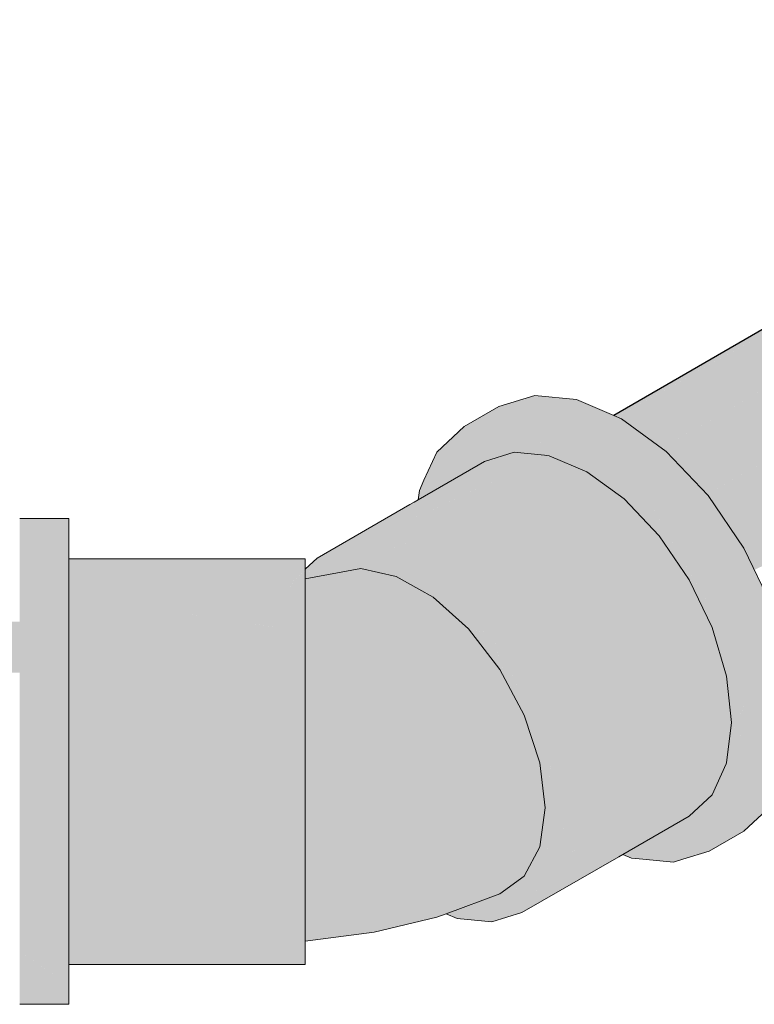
# Model space of a CAD drawing. Header units: millimetres. Extents: x 2 to 902, y -447 to 199.
# Tile 212 of 256: x 36.584 to 36.833, y 95.09 to 95.424. Entities that reach past the tile are written whole.
import ezdxf

# ---------------------------------------------------------------- set-up
doc = ezdxf.new("R2010")
doc.units = ezdxf.units.MM
doc.header["$MEASUREMENT"] = 0
doc.layers.add('AF-Condutos', color=4, linetype='Continuous', lineweight=25)
doc.layers.add('AF-Conexões', color=9, linetype='Continuous', lineweight=18)

msp = doc.modelspace()

# ---------------------------------------------------------------- hatches: boundary and pattern name
at = {"layer": 'AF-Condutos', "linetype": 'Continuous'}
for points in [[(36.97151, 95.39335), (36.78998, 95.28798), (36.78958, 95.28775), (36.78975, 95.28763), (36.7902, 95.28789), (36.97159, 95.39261), (36.78975, 95.28763), (36.79253, 95.2856), (36.80128, 95.27922), (36.80201, 95.27868), (36.97285, 95.38082), (36.80201, 95.27868), (36.97321, 95.37752), (36.80231, 95.27885), (36.80201, 95.27868), (36.80349, 95.2776), (36.80552, 95.27546), (36.80606, 95.27573), (36.97503, 95.36048), (36.80552, 95.27546), (36.81627, 95.26411), (36.8174, 95.26291), (36.97569, 95.3543), (36.81746, 95.26294), (36.81769, 95.26261), (36.82039, 95.25865), (36.82111, 95.259), (36.97772, 95.33531), (36.82267, 95.25976), (36.82039, 95.25865), (36.82988, 95.24477), (36.8304, 95.24401), (36.83028, 95.24393), (36.83127, 95.24188), (36.83169, 95.24212), (36.97861, 95.32695), (37.07624, 95.38331), (37.06168, 95.40394), (37.04407, 95.41843), (37.02644, 95.42428), (37.01188, 95.42047), (36.97113, 95.39694), (36.78562, 95.28984), (36.78575, 95.28978), (36.78679, 95.28934)], [(36.78714, 95.28953), (36.78679, 95.28934), (36.78825, 95.28872), (36.78857, 95.28858), (36.7885, 95.28853), (36.78942, 95.28787), (36.78977, 95.28807), (36.78942, 95.28786), (36.78958, 95.28775), (36.78998, 95.28798), (36.97151, 95.39335)], [(36.83346, 95.23732), (37.08524, 95.36011), (37.07624, 95.38331), (36.83127, 95.24188)], [(36.78857, 95.28858), (36.78825, 95.28872), (36.7885, 95.28854)], [(36.8174, 95.26291), (36.81769, 95.26261), (36.81746, 95.26294)], [(36.60042, 95.23115), (36.60041, 95.22075), (36.63535, 95.23125)], [(36.60042, 95.23121), (36.60042, 95.23115), (36.60042, 95.23125)], [(36.19238, 95.21719), (36.58378, 95.20236), (36.58377, 95.21971)], [(36.58378, 95.20236), (36.60045, 95.20173), (36.60043, 95.21982)], [(36.60043, 95.21993), (36.60043, 95.21998), (36.60042, 95.21982)], [(36.60043, 95.21993), (36.60043, 95.21982), (36.60043, 95.21998)], [(36.58377, 95.15321), (36.60043, 95.1524), (36.60041, 95.17589)], [(36.58377, 95.15069), (36.60043, 95.15069), (36.60043, 95.1524)], [(36.60041, 95.15069), (36.60043, 95.13062), (36.63535, 95.15069)], [(36.77168, 95.1414), (36.77817, 95.14519), (36.77677, 95.14579)], [(36.76171, 95.13559), (36.77168, 95.1414), (36.77047, 95.14152)], [(36.58377, 95.11643), (36.60043, 95.11597), (36.60045, 95.12916)], [(36.60042, 95.11072), (36.60042, 95.11072), (36.60042, 95.11101)]]:
    msp.add_hatch(color=151, dxfattribs=at).paths.add_polyline_path(points)
at = {"layer": 'AF-Conexões', "linetype": 'Continuous'}
for points in [[(36.74661, 95.29284), (36.73483, 95.28604), (36.72548, 95.27736), (36.77105, 95.28143), (36.76319, 95.27619), (36.77647, 95.28191), (36.77334, 95.28275), (36.77647, 95.28191), (36.79171, 95.2708), (36.83336, 95.19867), (36.82646, 95.17297), (36.83336, 95.17695), (36.82646, 95.17297), (36.8181, 95.1418), (36.82988, 95.1486), (36.82747, 95.15047), (36.83336, 95.16347), (36.83512, 95.17797), (36.83336, 95.16347), (36.82747, 95.15047), (36.82988, 95.1486), (36.83925, 95.15727), (36.84514, 95.17027), (36.83652, 95.17877), (36.83535, 95.17992), (36.83652, 95.17877), (36.84514, 95.17027), (36.8469, 95.18477), (36.84713, 95.18672), (36.84514, 95.20547), (36.82747, 95.21847), (36.8181, 95.23797), (36.8059, 95.25581), (36.8181, 95.23797), (36.82747, 95.21847), (36.84514, 95.20547), (36.83925, 95.22527), (36.82988, 95.24477), (36.81769, 95.26261), (36.80349, 95.2776), (36.78825, 95.28872), (36.77384, 95.28304), (36.74702, 95.2898), (36.77384, 95.28304), (36.78825, 95.28872), (36.78358, 95.28866), (36.76122, 95.28841), (36.78358, 95.28866), (36.78825, 95.28872), (36.78562, 95.28984), (36.773, 95.29521), (36.75881, 95.29661)], [(36.72308, 95.26841), (36.72149, 95.26251), (36.72383, 95.26386), (36.73091, 95.26795), (36.74168, 95.27417), (36.72949, 95.2704), (36.72443, 95.26883), (36.72949, 95.2704), (36.74168, 95.27417), (36.74557, 95.27537), (36.75097, 95.27704), (36.75186, 95.27732), (36.75212, 95.27729), (36.7572, 95.27891), (36.76278, 95.28069), (36.75713, 95.27894), (36.76278, 95.28069), (36.75686, 95.27906), (36.76278, 95.28069), (36.75471, 95.27997), (36.75089, 95.27741), (36.74403, 95.27552), (36.75089, 95.27741), (36.74783, 95.27772), (36.75089, 95.27741), (36.75471, 95.27997), (36.75119, 95.27966), (36.73916, 95.27858), (36.72548, 95.27736)], [(36.75799, 95.27858), (36.77105, 95.28143), (36.76278, 95.28069), (36.7572, 95.27891), (36.75212, 95.27729), (36.75319, 95.27718), (36.76215, 95.27629), (36.76319, 95.27619), (36.76267, 95.27659), (36.75837, 95.27841), (36.76267, 95.27659), (36.76319, 95.27619), (36.76335, 95.27629), (36.77105, 95.28143)], [(36.76319, 95.27619), (36.76374, 95.27613), (36.76394, 95.27605), (36.77159, 95.27279), (36.79171, 95.2708), (36.78767, 95.27375), (36.77647, 95.28191), (36.7634, 95.27628)], [(36.80914, 95.13903), (36.8181, 95.1418), (36.82219, 95.15704), (36.82461, 95.16607), (36.82312, 95.16469), (36.82461, 95.16607), (36.82314, 95.16488), (36.82461, 95.16607), (36.82646, 95.17297), (36.82927, 95.18344), (36.82399, 95.17178), (36.82566, 95.18552), (36.82399, 95.20118), (36.81906, 95.21773), (36.81125, 95.234), (36.75444, 95.2012), (36.76226, 95.18493), (36.75444, 95.2012), (36.81125, 95.234), (36.80107, 95.24891), (36.78919, 95.26143), (36.77647, 95.27071), (36.76374, 95.27613), (36.71789, 95.25051), (36.71778, 95.2496), (36.71758, 95.24792), (36.71778, 95.2496), (36.71789, 95.25051), (36.71742, 95.24939), (36.71118, 95.24579), (36.71083, 95.24502), (36.70693, 95.24333), (36.71075, 95.24484), (36.71753, 95.24751), (36.71762, 95.24754), (36.70693, 95.24333), (36.71083, 95.24502), (36.71118, 95.24579), (36.71141, 95.24629), (36.71118, 95.24579), (36.71742, 95.24939), (36.71789, 95.25051), (36.71733, 95.25019), (36.71177, 95.24708), (36.71733, 95.25019), (36.7179, 95.25052), (36.75457, 95.27191), (36.71848, 95.2553), (36.71792, 95.25076), (36.71848, 95.2553), (36.71731, 95.2504), (36.71848, 95.2553), (36.71686, 95.25456), (36.71184, 95.24724), (36.70534, 95.24349), (36.71184, 95.24724), (36.71384, 95.25165), (36.71184, 95.24724), (36.71686, 95.25456), (36.7147, 95.25356), (36.71686, 95.25456), (36.71848, 95.25533), (36.76215, 95.27629), (36.71852, 95.25563), (36.76215, 95.27629), (36.75186, 95.27732), (36.71856, 95.25594), (36.71683, 95.25483), (36.71856, 95.25594), (36.75186, 95.27732), (36.71884, 95.25825), (36.75186, 95.27732), (36.74168, 95.27417), (36.7192, 95.26119), (36.71905, 95.25995), (36.71902, 95.25969), (36.71661, 95.25696), (36.71485, 95.25389), (36.71661, 95.25696), (36.71902, 95.25969), (36.71905, 95.25995), (36.7192, 95.26119), (36.71721, 95.25911), (36.71701, 95.25867), (36.71646, 95.25832), (36.71698, 95.2586), (36.71654, 95.25761), (36.71611, 95.25667), (36.71654, 95.25761), (36.71698, 95.2586), (36.71646, 95.25832), (36.71701, 95.25867), (36.71721, 95.25911), (36.7192, 95.26119), (36.71778, 95.26037), (36.71633, 95.25953), (36.68487, 95.24137), (36.69505, 95.24452), (36.70329, 95.24231), (36.71862, 95.2382), (36.7186, 95.23837), (36.71862, 95.2382), (36.71173, 95.24005), (36.69505, 95.24452), (36.68487, 95.24137), (36.68487, 95.24126), (36.69022, 95.24003), (36.68487, 95.24126), (36.68487, 95.24137), (36.68482, 95.24127), (36.68076, 95.23435), (36.68493, 95.23512), (36.69974, 95.23784), (36.704, 95.23686), (36.7101, 95.23546), (36.71015, 95.23545), (36.71101, 95.23525), (36.71868, 95.23761), (36.71488, 95.23644), (36.71505, 95.23629), (36.71488, 95.23644), (36.71129, 95.23533), (36.71101, 95.23525), (36.71173, 95.23508), (36.71801, 95.23364), (36.71173, 95.23508), (36.69974, 95.23784), (36.68076, 95.23435), (36.68077, 95.23233), (36.68076, 95.22441), (36.68077, 95.21125), (36.68076, 95.19406), (36.68077, 95.17459), (36.68076, 95.15487), (36.68076, 95.13698), (36.68076, 95.12283), (36.71033, 95.14133), (36.7028, 95.13662), (36.69791, 95.13356), (36.68076, 95.12283), (36.71238, 95.12742), (36.68076, 95.12283), (36.68077, 95.11395), (36.71317, 95.12708), (36.71491, 95.12778), (36.71317, 95.12708), (36.68077, 95.11395), (36.71349, 95.12694), (36.68077, 95.11395), (36.68076, 95.11122), (36.70427, 95.11428), (36.72548, 95.11932), (36.72004, 95.12033), (36.71644, 95.12569), (36.71515, 95.12761), (36.71644, 95.12569), (36.72004, 95.12033), (36.7174, 95.12528), (36.72004, 95.12033), (36.72285, 95.12199), (36.71967, 95.12432), (36.7168, 95.1264), (36.71967, 95.12432), (36.72065, 95.1239), (36.71599, 95.12794), (36.72065, 95.1239), (36.71967, 95.12432), (36.72285, 95.12199), (36.7238, 95.12256), (36.72285, 95.12199), (36.72004, 95.12033), (36.72548, 95.11932), (36.72343, 95.12157), (36.72548, 95.11932), (36.72611, 95.11962), (36.72487, 95.1221), (36.7245, 95.12226), (36.72487, 95.1221), (36.73931, 95.13172), (36.72399, 95.14334), (36.71599, 95.15891), (36.72399, 95.14334), (36.73931, 95.13172), (36.72487, 95.1221), (36.72611, 95.11962), (36.7283, 95.12064), (36.75524, 95.13322), (36.76051, 95.14325), (36.74315, 95.14991), (36.73931, 95.16945), (36.72004, 95.17905), (36.70534, 95.19388), (36.72004, 95.17905), (36.73931, 95.16945), (36.74315, 95.14991), (36.76051, 95.14325), (36.76232, 95.15649), (36.76051, 95.17181), (36.75524, 95.18794), (36.74693, 95.20352), (36.72634, 95.2006), (36.74693, 95.20352), (36.73629, 95.21727), (36.72423, 95.22807), (36.70991, 95.21127), (36.72021, 95.22335), (36.72423, 95.22807), (36.71942, 95.23077), (36.71974, 95.23059), (36.71923, 95.23255), (36.71914, 95.23338), (36.71923, 95.23255), (36.71934, 95.23245), (36.71923, 95.23255), (36.71974, 95.23059), (36.71972, 95.23211), (36.71974, 95.23059), (36.72423, 95.22807), (36.7244, 95.22792), (36.72448, 95.22793), (36.73238, 95.22864), (36.729, 95.23111), (36.71967, 95.23792), (36.71971, 95.23325), (36.71967, 95.23792), (36.73238, 95.22864), (36.74426, 95.21611), (36.76718, 95.16838), (36.76718, 95.13899), (36.76885, 95.15272), (36.76844, 95.14933), (36.76752, 95.14181), (36.76718, 95.13899), (36.77141, 95.14143), (36.77803, 95.14525), (36.77144, 95.14143), (36.76718, 95.13899), (36.76875, 95.13965), (36.77168, 95.1414), (36.77808, 95.14523), (36.77168, 95.1414), (36.76875, 95.13965), (36.77177, 95.14139), (36.76875, 95.13965), (36.76718, 95.13899), (36.7643, 95.13976), (36.75937, 95.14108), (36.75922, 95.14078), (36.76394, 95.1395), (36.75922, 95.14078), (36.75524, 95.13322), (36.7534, 95.13189), (36.75494, 95.13266), (36.7534, 95.13189), (36.75433, 95.1315), (36.7545, 95.13142), (36.75627, 95.13067), (36.76226, 95.12813), (36.76484, 95.13383), (36.76703, 95.13866), (36.77267, 95.14131), (36.77827, 95.14515), (36.77267, 95.14131), (36.76703, 95.13866), (36.77295, 95.14128), (36.78001, 95.14441), (36.77295, 95.14128), (36.76703, 95.13866), (36.77312, 95.14126), (36.76703, 95.13866), (36.76226, 95.12813), (36.78328, 95.14026), (36.77649, 95.14093), (36.78328, 95.14026), (36.78024, 95.14431), (36.78328, 95.14026), (36.76226, 95.12813), (36.73238, 95.11891), (36.74426, 95.11773), (36.75444, 95.12087), (36.78517, 95.14008), (36.78603, 95.14185), (36.78517, 95.14008), (36.75444, 95.12087), (36.78733, 95.13986), (36.78548, 95.14005), (36.78733, 95.13986), (36.78743, 95.14125), (36.78733, 95.13986), (36.78876, 95.14069), (36.81125, 95.15367), (36.81906, 95.16092), (36.82384, 95.17145), (36.82395, 95.17152), (36.82373, 95.16966), (36.82339, 95.16692), (36.82373, 95.16966), (36.82395, 95.17152), (36.82384, 95.17145), (36.82217, 95.16778), (36.81952, 95.16194), (36.81948, 95.16131), (36.81952, 95.16194), (36.81906, 95.16092), (36.81527, 95.15255), (36.81906, 95.16092), (36.81424, 95.15645), (36.8059, 95.13803)], [(36.71959, 95.26436), (36.7192, 95.26119), (36.71932, 95.26125), (36.72149, 95.26251), (36.72308, 95.26841), (36.72548, 95.27736), (36.72116, 95.26782)], [(36.76374, 95.27613), (36.76215, 95.27629), (36.71686, 95.25456), (36.75457, 95.27191), (36.71733, 95.25019)], [(36.77159, 95.27279), (36.77647, 95.27071), (36.77938, 95.26859), (36.78117, 95.26729), (36.78919, 95.26143), (36.79316, 95.25725), (36.79301, 95.25865), (36.79275, 95.26108), (36.7909, 95.26379), (36.78726, 95.26347), (36.78084, 95.26886), (36.78726, 95.26347), (36.7909, 95.26379), (36.79275, 95.26108), (36.79245, 95.26392), (36.79014, 95.2649), (36.78715, 95.26928), (36.78305, 95.26792), (36.78715, 95.26928), (36.78672, 95.26991), (36.78197, 95.26906), (36.78038, 95.27074), (36.78197, 95.26906), (36.78672, 95.26991), (36.78613, 95.27077), (36.78672, 95.26991), (36.78715, 95.26928), (36.79014, 95.2649), (36.79245, 95.26392), (36.79171, 95.2708), (36.78571, 95.27139), (36.77914, 95.27205), (36.77394, 95.27256)], [(36.79275, 95.26108), (36.79316, 95.25725), (36.79647, 95.25376), (36.80107, 95.24891), (36.80621, 95.24138), (36.81125, 95.234), (36.81005, 95.2365), (36.80807, 95.24061), (36.8072, 95.24244), (36.80807, 95.24061), (36.81005, 95.2365), (36.81125, 95.234), (36.81156, 95.23336), (36.81238, 95.23165), (36.81671, 95.22563), (36.81651, 95.22629), (36.81671, 95.22563), (36.82178, 95.21859), (36.82219, 95.21802), (36.81556, 95.22949), (36.80947, 95.24004), (36.8028, 95.25159), (36.79171, 95.2708), (36.79558, 95.25694), (36.79171, 95.2708)], [(36.60042, 95.25475), (36.58377, 95.25475), (36.58377, 95.24995), (36.58377, 95.23982), (36.58377, 95.23125), (36.59344, 95.23125), (36.58377, 95.23125), (36.58377, 95.22506), (36.58377, 95.20666), (36.58377, 95.1859), (36.58377, 95.16418), (36.58377, 95.14297), (36.58377, 95.12373), (36.58377, 95.11072), (36.59735, 95.11072), (36.58377, 95.11072), (36.58377, 95.10777), (36.59026, 95.10326), (36.60042, 95.09618), (36.60042, 95.10326), (36.60042, 95.10777), (36.60042, 95.11072), (36.60042, 95.12373), (36.60042, 95.14297), (36.60042, 95.16418), (36.60043, 95.18591), (36.60043, 95.20667), (36.60042, 95.22506), (36.60042, 95.23125), (36.60042, 95.23982), (36.60043, 95.24995)], [(36.60043, 95.24109), (36.60043, 95.23708), (36.66095, 95.23071), (36.67212, 95.22953), (36.67529, 95.23334), (36.67212, 95.22953), (36.65581, 95.23125), (36.63536, 95.2334), (36.63535, 95.23125), (36.63535, 95.23041), (36.63535, 95.22906), (36.63535, 95.22862), (36.63535, 95.22906), (36.63535, 95.23041), (36.63535, 95.23125), (36.63536, 95.2334), (36.60043, 95.23708), (36.60042, 95.23125), (36.60042, 95.22862), (36.63535, 95.22326), (36.6611, 95.21931), (36.67113, 95.22862), (36.6611, 95.21931), (36.66977, 95.21798), (36.6729, 95.22489), (36.67458, 95.22862), (36.6729, 95.22489), (36.66977, 95.21798), (36.68076, 95.21629), (36.68076, 95.22862), (36.68077, 95.23435), (36.68077, 95.23708), (36.67838, 95.23391), (36.67486, 95.22924), (36.67681, 95.23362), (36.67646, 95.23356), (36.67681, 95.23362), (36.67706, 95.23412), (36.67681, 95.23362), (36.67685, 95.23366), (36.68075, 95.23708), (36.68025, 95.23708), (36.67839, 95.23708), (36.68077, 95.23708), (36.67845, 95.2372), (36.68028, 95.2371), (36.68077, 95.23708), (36.68077, 95.23756), (36.67865, 95.23766), (36.68077, 95.23756), (36.68077, 95.24109), (36.68021, 95.24109)], [(36.68487, 95.24137), (36.68077, 95.23756), (36.68077, 95.23553)], [(36.68487, 95.24137), (36.68077, 95.23553), (36.68077, 95.23437)], [(36.67685, 95.23366), (36.67486, 95.22924), (36.68077, 95.23708)], [(36.68077, 95.23498), (36.68077, 95.23436), (36.68077, 95.23553)], [(36.81671, 95.22563), (36.81238, 95.23165), (36.81692, 95.2222)], [(36.63535, 95.22326), (36.60042, 95.22862), (36.60043, 95.21628), (36.63534, 95.21629)], [(36.68076, 95.22335), (36.73112, 95.22396), (36.73661, 95.21687), (36.74426, 95.21611), (36.7428, 95.21765), (36.73238, 95.22864), (36.73079, 95.22439), (36.73238, 95.22864), (36.72782, 95.22823), (36.72448, 95.22793)], [(36.68076, 95.22597), (36.68076, 95.22591), (36.68076, 95.22602)], [(36.68076, 95.2224), (36.73661, 95.21687), (36.73112, 95.22396)], [(36.82502, 95.18026), (36.82599, 95.18241), (36.82815, 95.18718), (36.83086, 95.19316), (36.82825, 95.19859), (36.82763, 95.19989), (36.82685, 95.19156), (36.82763, 95.19989), (36.82825, 95.19859), (36.83086, 95.19316), (36.83336, 95.19867), (36.82833, 95.20738), (36.82746, 95.20025), (36.82653, 95.19264), (36.82746, 95.20025), (36.82833, 95.20738), (36.82699, 95.20122), (36.82833, 95.20738), (36.82219, 95.21802), (36.82191, 95.21179), (36.82312, 95.20928), (36.82375, 95.20796), (36.82312, 95.20928), (36.82572, 95.19537), (36.82312, 95.20928), (36.82191, 95.21179), (36.82219, 95.21802), (36.81671, 95.22563), (36.81692, 95.2222), (36.81906, 95.21773), (36.82177, 95.20862), (36.82399, 95.20118), (36.82497, 95.19195), (36.82566, 95.18552)], [(36.68076, 95.21629), (36.63535, 95.22326), (36.63534, 95.21629)], [(36.68076, 95.18117), (36.68077, 95.21125), (36.67215, 95.22325)], [(36.63535, 95.21629), (36.60043, 95.21628), (36.60042, 95.20093), (36.60042, 95.18359), (36.60042, 95.16544), (36.63535, 95.16544), (36.63535, 95.1757), (36.63535, 95.18359), (36.63535, 95.19339), (36.63535, 95.20093), (36.63535, 95.20961), (36.63535, 95.20093), (36.63535, 95.19339), (36.63535, 95.18359), (36.63535, 95.1757), (36.63535, 95.16544), (36.68076, 95.16544), (36.68076, 95.18359), (36.68076, 95.20093), (36.68076, 95.21629)], [(36.74688, 95.20361), (36.74867, 95.20127), (36.74667, 95.20798), (36.74426, 95.21611), (36.74262, 95.21161), (36.74426, 95.21611), (36.73999, 95.21653), (36.73676, 95.21685), (36.73693, 95.21645), (36.74693, 95.20352), (36.74935, 95.19899), (36.74867, 95.20127)], [(36.76718, 95.13899), (36.76718, 95.15145), (36.76718, 95.16554), (36.76718, 95.16838), (36.76659, 95.16664), (36.76438, 95.16001), (36.76659, 95.16664), (36.76718, 95.16838), (36.76654, 95.16674), (36.76718, 95.16838), (36.76467, 95.17362), (36.76431, 95.17092), (36.76454, 95.17048), (36.76431, 95.17092), (36.76416, 95.16067), (36.76431, 95.17092), (36.76331, 95.16327), (36.7643, 95.17094), (36.76467, 95.17362), (36.75888, 95.18567), (36.74978, 95.20461), (36.74426, 95.21611), (36.74935, 95.19899), (36.75291, 95.19231), (36.75524, 95.18794), (36.76037, 95.17225), (36.75952, 95.17991), (36.76037, 95.17225), (36.76051, 95.17181), (36.75957, 95.17981), (36.7603, 95.17844), (36.75957, 95.17981), (36.76327, 95.1634), (36.75957, 95.17981), (36.76051, 95.17181), (36.76232, 95.15649), (36.76237, 95.15609), (36.76255, 95.15455), (36.76237, 95.15609), (36.76232, 95.15649), (36.76221, 95.15569), (36.76071, 95.14472), (36.76406, 95.14175), (36.7643, 95.13976)], [(36.82927, 95.18344), (36.83336, 95.19867), (36.82502, 95.18026), (36.82452, 95.17614), (36.82399, 95.17178)], [(36.68076, 95.18117), (36.68077, 95.18111), (36.68076, 95.18712), (36.68076, 95.19406)], [(36.76111, 95.17693), (36.76719, 95.16551), (36.76054, 95.18593)], [(36.68079, 95.18101), (36.68487, 95.16104), (36.7611, 95.14437)], [(36.63535, 95.15773), (36.68078, 95.14772), (36.68076, 95.16544), (36.63535, 95.16544), (36.60042, 95.16544)], [(36.63535, 95.13165), (36.63535, 95.14074), (36.63535, 95.13165), (36.68078, 95.13165), (36.68078, 95.14772), (36.63536, 95.15773), (36.63535, 95.14772), (36.63536, 95.15773), (36.60042, 95.16544), (36.60043, 95.14772), (36.60043, 95.13165)], [(36.78876, 95.14069), (36.79171, 95.13943), (36.7955, 95.13906), (36.8059, 95.13803), (36.8136, 95.15503), (36.81424, 95.15645), (36.81125, 95.15367), (36.80464, 95.14986), (36.80329, 95.14908), (36.80487, 95.14775), (36.80329, 95.14908), (36.80047, 95.14745), (36.80005, 95.14721), (36.80189, 95.14499), (36.80005, 95.14721), (36.79951, 95.14689), (36.79892, 95.14655), (36.80129, 95.14443), (36.79892, 95.14655), (36.79822, 95.14615), (36.79475, 95.14415), (36.80052, 95.14372), (36.79475, 95.14415), (36.79344, 95.14339), (36.79408, 95.14256), (36.79344, 95.14339), (36.79105, 95.14201), (36.79541, 95.14084), (36.79697, 95.14043), (36.7969, 95.14035), (36.79697, 95.14043), (36.79094, 95.14195), (36.79087, 95.14191)], [(36.75937, 95.14108), (36.76019, 95.14086), (36.7643, 95.13976), (36.76406, 95.14175), (36.7611, 95.14437), (36.76068, 95.14447), (36.76051, 95.14325)], [(36.79697, 95.14043), (36.79105, 95.14201), (36.79094, 95.14195)], [(36.60043, 95.11832), (36.63535, 95.11832), (36.63535, 95.12412), (36.63534, 95.13165), (36.60043, 95.13165)], [(36.63535, 95.11832), (36.68078, 95.11832), (36.68078, 95.13165), (36.63534, 95.13165), (36.63535, 95.12412)], [(36.72865, 95.1205), (36.74693, 95.12723), (36.75524, 95.13322), (36.7283, 95.12064), (36.72548, 95.11932)], [(36.73238, 95.11891), (36.73764, 95.12053), (36.76226, 95.12813), (36.75209, 95.12913), (36.75304, 95.12904), (36.75333, 95.12959), (36.75361, 95.13012), (36.75333, 95.12959), (36.75304, 95.12904), (36.76226, 95.12813), (36.75627, 95.13067), (36.75433, 95.1315), (36.7534, 95.13189), (36.74987, 95.12935), (36.74693, 95.12723), (36.74534, 95.12664), (36.72925, 95.12072), (36.72865, 95.1205)], [(36.60042, 95.10863), (36.63534, 95.10863), (36.66093, 95.10863), (36.68076, 95.10863), (36.68077, 95.11072), (36.67692, 95.11072), (36.68077, 95.11072), (36.68077, 95.11122), (36.6652, 95.11072), (36.68077, 95.11122), (36.68078, 95.11832), (36.63536, 95.11832), (36.63535, 95.11285), (36.63535, 95.11072), (36.63534, 95.10976), (36.63535, 95.11072), (36.61769, 95.11072), (36.63535, 95.11072), (36.63535, 95.11285), (36.63536, 95.11832), (36.60043, 95.11832), (36.60042, 95.11072)], [(36.58377, 95.09618), (36.58377, 95.08973), (36.60043, 95.08974), (36.60042, 95.09618), (36.58377, 95.10777)], [(36.68076, 95.10863), (36.60042, 95.10863), (36.60042, 95.10326), (36.68076, 95.10326)]]:
    msp.add_hatch(color=161, dxfattribs=at).paths.add_polyline_path(points)

# ---------------------------------------------------------------- linework, layer by layer
at = {"layer": 'AF-Condutos'}
msp.add_line((36.97113, 95.39694), (36.78562, 95.28984), dxfattribs=at)
at = {"layer": 'AF-Conexões'}
for p, q in [((36.75881, 95.29661), (36.74661, 95.29284)), ((36.773, 95.29521), (36.75881, 95.29661)), ((36.78562, 95.28984), (36.773, 95.29521)), ((36.74661, 95.29284), (36.73483, 95.28604)), ((36.78825, 95.28872), (36.78562, 95.28984)), ((36.80349, 95.2776), (36.78825, 95.28872)), ((36.73483, 95.28604), (36.72548, 95.27736)), ((36.72548, 95.27736), (36.72116, 95.26782)), ((36.75186, 95.27732), (36.74168, 95.27417)), ((36.76215, 95.27629), (36.75186, 95.27732)), ((36.81769, 95.26261), (36.80349, 95.2776)), ((36.74168, 95.27417), (36.7192, 95.26119)), ((36.76374, 95.27613), (36.76215, 95.27629)), ((36.77647, 95.27071), (36.76374, 95.27613)), ((36.78919, 95.26143), (36.77647, 95.27071)), ((36.72116, 95.26782), (36.71959, 95.26436)), ((36.71959, 95.26436), (36.7192, 95.26119)), ((36.7192, 95.26119), (36.71778, 95.26037)), ((36.80107, 95.24891), (36.78919, 95.26143)), ((36.82988, 95.24477), (36.81769, 95.26261)), ((36.71633, 95.25953), (36.68487, 95.24137)), ((36.71778, 95.26037), (36.71633, 95.25953)), ((36.60042, 95.25475), (36.58377, 95.25475)), ((36.60043, 95.24995), (36.60042, 95.25475)), ((36.60042, 95.23982), (36.60043, 95.24995)), ((36.81125, 95.234), (36.80107, 95.24891)), ((36.83925, 95.22527), (36.82988, 95.24477)), ((36.60043, 95.24109), (36.60043, 95.23708)), ((36.68021, 95.24109), (36.60043, 95.24109)), ((36.68077, 95.24109), (36.68021, 95.24109)), ((36.68487, 95.24137), (36.68077, 95.23756)), ((36.68077, 95.23756), (36.68077, 95.24109)), ((36.60042, 95.23125), (36.60042, 95.23982)), ((36.69974, 95.23784), (36.68076, 95.23435)), ((36.68077, 95.23708), (36.68077, 95.23756)), ((36.71173, 95.23508), (36.69974, 95.23784)), ((36.60043, 95.23708), (36.60042, 95.23125)), ((36.68076, 95.22862), (36.68077, 95.23435)), ((36.68076, 95.23435), (36.68077, 95.23233)), ((36.68077, 95.23435), (36.68077, 95.23708)), ((36.71942, 95.23077), (36.71173, 95.23508)), ((36.81906, 95.21773), (36.81125, 95.234)), ((36.60042, 95.22506), (36.60042, 95.23125)), ((36.60042, 95.23125), (36.60042, 95.22862)), ((36.68077, 95.23233), (36.68076, 95.22441)), ((36.72423, 95.22807), (36.71942, 95.23077)), ((36.60042, 95.22862), (36.60043, 95.21628)), ((36.68076, 95.21629), (36.68076, 95.22862)), ((36.73629, 95.21727), (36.72423, 95.22807)), ((36.60043, 95.20667), (36.60042, 95.22506)), ((36.68076, 95.22441), (36.68077, 95.21125)), ((36.74693, 95.20352), (36.73629, 95.21727)), ((36.82399, 95.20118), (36.81906, 95.21773)), ((36.60043, 95.21628), (36.60042, 95.20093)), ((36.68076, 95.20093), (36.68076, 95.21629)), ((36.68077, 95.21125), (36.68076, 95.19406)), ((36.60043, 95.18591), (36.60043, 95.20667)), ((36.60042, 95.20093), (36.60042, 95.18359)), ((36.68076, 95.18359), (36.68076, 95.20093)), ((36.75524, 95.18794), (36.74693, 95.20352)), ((36.82566, 95.18552), (36.82399, 95.20118)), ((36.68076, 95.19406), (36.68077, 95.17459)), ((36.76051, 95.17181), (36.75524, 95.18794)), ((36.60042, 95.16418), (36.60043, 95.18591)), ((36.60042, 95.18359), (36.60042, 95.16544)), ((36.68076, 95.16544), (36.68076, 95.18359)), ((36.82399, 95.17178), (36.82566, 95.18552)), ((36.68077, 95.17459), (36.68076, 95.15487)), ((36.76232, 95.15649), (36.76051, 95.17181)), ((36.81906, 95.16092), (36.82384, 95.17145)), ((36.82384, 95.17145), (36.82399, 95.17178)), ((36.60042, 95.16544), (36.60043, 95.14772)), ((36.60042, 95.14297), (36.60042, 95.16418)), ((36.68078, 95.14772), (36.68076, 95.16544)), ((36.81125, 95.15367), (36.81906, 95.16092)), ((36.82988, 95.1486), (36.83925, 95.15727)), ((36.68076, 95.15487), (36.68076, 95.13698)), ((36.76051, 95.14325), (36.76232, 95.15649)), ((36.78876, 95.14069), (36.81125, 95.15367)), ((36.60043, 95.14772), (36.60043, 95.13165)), ((36.68078, 95.13165), (36.68078, 95.14772)), ((36.8181, 95.1418), (36.82988, 95.1486)), ((36.60042, 95.12373), (36.60042, 95.14297)), ((36.75524, 95.13322), (36.76051, 95.14325)), ((36.78733, 95.13986), (36.78876, 95.14069)), ((36.78876, 95.14069), (36.79171, 95.13943)), ((36.80914, 95.13903), (36.8181, 95.1418)), ((36.68076, 95.13698), (36.68076, 95.12283)), ((36.75444, 95.12087), (36.78733, 95.13986)), ((36.79171, 95.13943), (36.7955, 95.13906)), ((36.7955, 95.13906), (36.8059, 95.13803)), ((36.8059, 95.13803), (36.80914, 95.13903)), ((36.60043, 95.13165), (36.60043, 95.11832)), ((36.68078, 95.11832), (36.68078, 95.13165)), ((36.74693, 95.12723), (36.75524, 95.13322)), ((36.72865, 95.1205), (36.74693, 95.12723)), ((36.60042, 95.11072), (36.60042, 95.12373)), ((36.68076, 95.12283), (36.68077, 95.11395)), ((36.72548, 95.11932), (36.72865, 95.1205)), ((36.72865, 95.1205), (36.73238, 95.11891)), ((36.74426, 95.11773), (36.75444, 95.12087)), ((36.60043, 95.11832), (36.60042, 95.11072)), ((36.68077, 95.11122), (36.68078, 95.11832)), ((36.70427, 95.11428), (36.72548, 95.11932)), ((36.73238, 95.11891), (36.74426, 95.11773)), ((36.68076, 95.11122), (36.70427, 95.11428)), ((36.68077, 95.11395), (36.68076, 95.11122)), ((36.60042, 95.11072), (36.60042, 95.10863)), ((36.60042, 95.10777), (36.60042, 95.11072)), ((36.68076, 95.10863), (36.68077, 95.11072)), ((36.68077, 95.11072), (36.68077, 95.11122)), ((36.60042, 95.10863), (36.60042, 95.10326)), ((36.60042, 95.10326), (36.60042, 95.10777)), ((36.68076, 95.10326), (36.68076, 95.10863)), ((36.60042, 95.10326), (36.68076, 95.10326)), ((36.60042, 95.09618), (36.60042, 95.10326)), ((36.60043, 95.08974), (36.60042, 95.09618)), ((36.58377, 95.08973), (36.60043, 95.08974))]:
    msp.add_line(p, q, dxfattribs=at)

doc.saveas('drawing.dxf')
